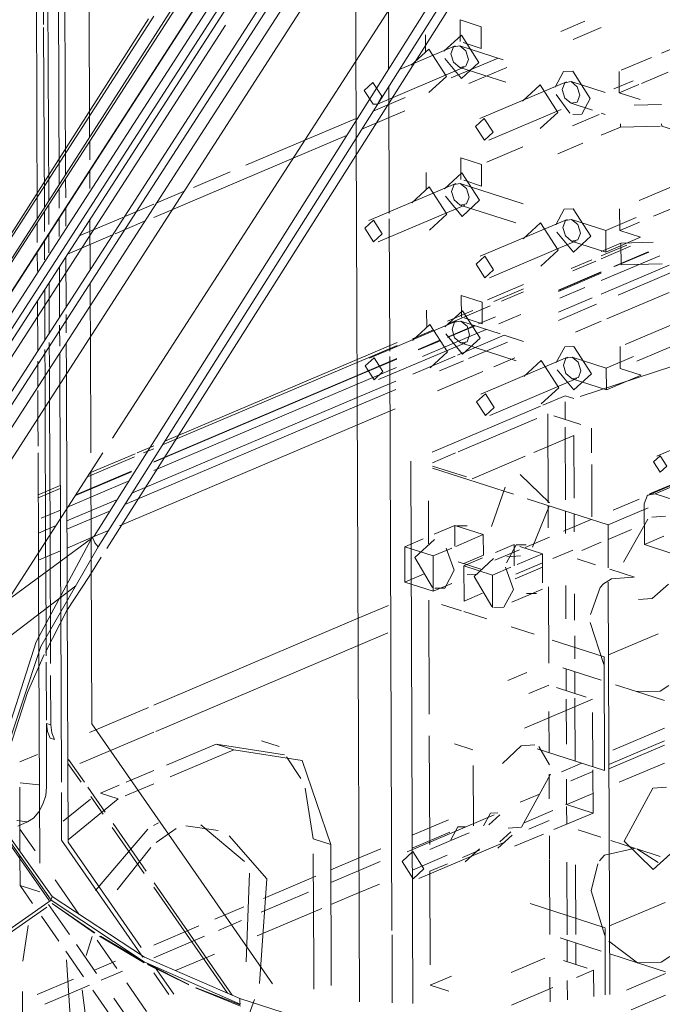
# Model space of a CAD drawing. Header units: millimetres. Extents: x -121 to 39028, y 270 to 28264.
# Tile 77 of 97: x 16362 to 16384, y 22163 to 22196. Entities that reach past the tile are written whole.
import ezdxf

# ---------------------------------------------------------------- set-up
doc = ezdxf.new("R2010")
doc.units = ezdxf.units.MM
doc.layers.add('G-XREF-____-OTLN', color=8, linetype='Continuous', lineweight=9)
doc.layers.add('M-EQPM-____-OTLN', color=50, linetype='Continuous', lineweight=20)

# ---------------------------------------------------------------- blocks, each defined once
blk = doc.blocks.new('City Class FR - City Class F_iam-V121-3D Water Left')
at = {"layer": 'G-XREF-____-OTLN'}
for p, q in [((-13489.047, 22227.26), (-13525.189, 22171.275)), ((-13524.836, 22170.835), (-13488.694, 22226.82)), ((-13488.671, 22226.83), (-13524.813, 22170.845)), ((-13524.151, 22171.155), (-13488.393, 22226.545)), ((-13488.393, 22226.545), (-13524.151, 22171.155)), ((-13488.05, 22226.52), (-13523.837, 22171.086)), ((-13522.392, 22171.185), (-13486.812, 22226.3)), ((-13521.575, 22171.214), (-13486.452, 22225.621)), ((-13510.969, 22181.922), (-13483.103, 22225.086)), ((-13523.934, 22170.53), (-13489.083, 22224.517)), ((-13488.555, 22223.139), (-13521.523, 22172.07)), ((-13513.671, 22221.936), (-13513.545, 22189.458)), ((-13520.211, 22172.216), (-13492.493, 22215.263)), ((-13513.324, 22196.094), (-13513.399, 22215.303)), ((-13511.748, 22192.257), (-13511.812, 22208.696)), ((-13512.622, 22203.884), (-13512.572, 22190.974)), ((-13512.796, 22190.626), (-13512.846, 22203.555)), ((-13513.151, 22190.073), (-13513.19, 22200.244)), ((-13511.154, 22178.149), (-13498.752, 22197.729)), ((-13502.623, 22194.85), (-13502.632, 22197.198)), ((-13524.528, 22173.18), (-13509.551, 22196.381)), ((-13501.511, 22196.572), (-13501.504, 22194.583)), ((-13525.158, 22172.234), (-13509.727, 22196.285)), ((-13507.088, 22196.072), (-13522.831, 22171.686)), ((-13498.338, 22196.022), (-13499.051, 22196.252)), ((-13499.048, 22195.509), (-13499.051, 22196.252)), ((-13498.335, 22195.279), (-13498.338, 22196.022)), ((-13495.602, 22195.858), (-13494.781, 22196.207)), ((-13513.3, 22189.841), (-13513.324, 22195.998)), ((-13500.24, 22195.748), (-13500.238, 22195.155)), ((-13499.611, 22195.179), (-13499.013, 22195.729)), ((-13495.182, 22195.588), (-13494.217, 22195.998)), ((-13499.224, 22195.366), (-13501.135, 22194.555)), ((-13498.856, 22195.192), (-13499.069, 22195.37)), ((-13497.583, 22194.89), (-13499.069, 22195.37)), ((-13498.335, 22195.279), (-13498.948, 22195.477)), ((-13491.391, 22195.437), (-13492.161, 22195.11)), ((-13500.129, 22195.255), (-13500.727, 22194.705)), ((-13499.368, 22195.095), (-13499.279, 22194.804)), ((-13498.767, 22194.901), (-13498.856, 22195.192)), ((-13502.615, 22192.819), (-13502.623, 22194.85)), ((-13499.007, 22194.243), (-13499.578, 22194.93)), ((-13499.358, 22194.264), (-13497.753, 22194.945)), ((-13499.279, 22194.804), (-13499.066, 22194.627)), ((-13492.503, 22194.965), (-13493.535, 22194.527)), ((-13501.883, 22193.368), (-13498.911, 22194.63)), ((-13499.066, 22194.627), (-13497.49, 22194.118)), ((-13498.758, 22194.07), (-13497.456, 22194.622)), ((-13495.797, 22193.949), (-13495.509, 22194.491)), ((-13495.509, 22194.491), (-13495.199, 22194.498)), ((-13493.608, 22194.481), (-13493.605, 22193.753)), ((-13492.839, 22194.078), (-13491.932, 22194.463)), ((-13502.34, 22193.833), (-13502.041, 22194.108)), ((-13502.041, 22194.108), (-13501.739, 22193.639)), ((-13495.41, 22194.136), (-13498.382, 22192.874)), ((-13496.315, 22194.024), (-13496.913, 22193.475)), ((-13495.467, 22194.099), (-13495.554, 22193.864)), ((-13495.255, 22194.139), (-13495.467, 22194.099)), ((-13494.084, 22193.761), (-13495.255, 22194.139)), ((-13493.786, 22193.887), (-13493.131, 22194.165)), ((-13493.605, 22193.753), (-13492.937, 22194.037)), ((-13502.038, 22193.365), (-13502.34, 22193.833)), ((-13501.739, 22193.639), (-13501.883, 22193.368)), ((-13501.501, 22193.974), (-13501.484, 22189.618)), ((-13495.297, 22193.057), (-13495.764, 22193.699)), ((-13495.554, 22193.864), (-13495.465, 22193.573)), ((-13493.605, 22193.753), (-13492.892, 22193.523)), ((-13501.883, 22193.368), (-13502.038, 22193.365)), ((-13502.036, 22193.127), (-13500.936, 22193.594)), ((-13495.465, 22193.573), (-13495.252, 22193.396)), ((-13495.252, 22193.396), (-13494.525, 22193.162)), ((-13492.152, 22193.361), (-13493.096, 22193.336)), ((-13502.423, 22192.514), (-13500.951, 22193.139)), ((-13498.069, 22192.137), (-13495.598, 22193.187)), ((-13494.29, 22193.015), (-13495.208, 22192.625)), ((-13494.883, 22193.019), (-13495.193, 22193.012)), ((-13494.217, 22193.062), (-13494.081, 22193.018)), ((-13504.377, 22192.133), (-13502.615, 22192.881)), ((-13502.613, 22192.213), (-13502.615, 22192.819)), ((-13493.561, 22192.58), (-13493.561, 22192.698)), ((-13492.15, 22192.698), (-13492.149, 22192.618)), ((-13504.776, 22191.515), (-13502.948, 22192.291)), ((-13493.561, 22192.58), (-13494.217, 22192.301)), ((-13492.196, 22192.617), (-13493.561, 22192.58)), ((-13490.875, 22192.207), (-13492.149, 22192.618)), ((-13511.745, 22191.458), (-13511.747, 22192.096)), ((-13506.399, 22191.275), (-13504.377, 22192.133)), ((-13502.498, 22162.612), (-13502.613, 22192.213)), ((-13494.856, 22192.03), (-13495.706, 22191.669)), ((-13496.907, 22191.904), (-13498.137, 22191.382)), ((-13508.929, 22189.752), (-13504.776, 22191.515)), ((-13498.319, 22191.304), (-13499.033, 22191.534)), ((-13499.03, 22190.791), (-13499.033, 22191.534)), ((-13498.317, 22190.561), (-13498.319, 22191.304)), ((-13511.741, 22190.482), (-13511.743, 22191.09)), ((-13508.194, 22190.513), (-13506.938, 22191.046)), ((-13500.222, 22191.029), (-13500.219, 22190.437)), ((-13499.592, 22190.461), (-13498.995, 22191.01)), ((-13512.571, 22190.82), (-13512.569, 22190.158)), ((-13499.205, 22190.648), (-13502.178, 22189.386)), ((-13498.838, 22190.474), (-13499.05, 22190.651)), ((-13496.9, 22189.957), (-13499.05, 22190.651)), ((-13498.317, 22190.561), (-13498.93, 22190.759)), ((-13490.87, 22190.932), (-13492.923, 22190.061)), ((-13512.792, 22189.805), (-13512.795, 22190.473)), ((-13509.465, 22189.973), (-13508.53, 22190.37)), ((-13500.111, 22190.536), (-13500.709, 22189.987)), ((-13499.349, 22190.377), (-13499.26, 22190.086)), ((-13498.749, 22190.183), (-13498.838, 22190.474)), ((-13510.504, 22189.532), (-13509.551, 22189.936)), ((-13498.989, 22189.524), (-13499.559, 22190.211)), ((-13499.26, 22190.086), (-13499.048, 22189.908)), ((-13492.43, 22189.526), (-13490.867, 22190.189)), ((-13513.297, 22189.01), (-13513.299, 22189.692)), ((-13513.148, 22189.245), (-13513.15, 22189.923)), ((-13512.568, 22189.813), (-13512.565, 22189.182)), ((-13509.551, 22189.488), (-13508.929, 22189.752)), ((-13501.865, 22188.65), (-13498.893, 22189.912)), ((-13499.048, 22189.908), (-13497.15, 22189.296)), ((-13495.778, 22189.23), (-13495.49, 22189.773)), ((-13495.49, 22189.773), (-13495.181, 22189.78)), ((-13493.59, 22189.778), (-13493.587, 22189.035)), ((-13513.545, 22189.312), (-13513.542, 22188.622)), ((-13512.789, 22188.83), (-13512.791, 22189.467)), ((-13512.107, 22188.851), (-13510.609, 22189.487)), ((-13511.73, 22187.701), (-13511.737, 22189.425)), ((-13510.872, 22188.927), (-13509.864, 22189.355)), ((-13501.484, 22189.438), (-13501.466, 22184.9)), ((-13495.391, 22189.417), (-13498.364, 22188.155)), ((-13496.297, 22189.306), (-13496.895, 22188.756)), ((-13495.448, 22189.38), (-13495.535, 22189.146)), ((-13495.236, 22189.421), (-13495.448, 22189.38)), ((-13494.065, 22189.043), (-13495.236, 22189.421)), ((-13494.065, 22189.043), (-13493.027, 22189.484)), ((-13493.587, 22189.035), (-13492.913, 22189.32)), ((-13495.175, 22188.294), (-13495.745, 22188.981)), ((-13495.535, 22189.146), (-13495.446, 22188.855)), ((-13494.062, 22188.3), (-13494.065, 22189.043)), ((-13493.587, 22189.035), (-13492.873, 22188.805)), ((-13513.293, 22188.035), (-13513.295, 22188.686)), ((-13513.144, 22188.27), (-13513.146, 22188.916)), ((-13512.506, 22188.233), (-13510.964, 22188.888)), ((-13498.051, 22187.419), (-13495.079, 22188.681)), ((-13495.446, 22188.855), (-13495.234, 22188.678)), ((-13495.234, 22188.678), (-13494.062, 22188.3)), ((-13493.545, 22188.605), (-13494.217, 22188.32)), ((-13492.873, 22188.805), (-13494.062, 22188.3)), ((-13492.437, 22188.635), (-13493.545, 22188.605)), ((-13493.542, 22187.862), (-13493.545, 22188.605)), ((-13513.541, 22188.305), (-13513.538, 22187.648)), ((-13493.344, 22188.54), (-13494.217, 22188.169)), ((-13493.216, 22188.498), (-13494.217, 22188.073)), ((-13492.615, 22188.305), (-13493.786, 22187.807)), ((-13493.764, 22187.801), (-13492.593, 22188.298)), ((-13512.561, 22188.148), (-13512.554, 22186.424)), ((-13494.544, 22188.03), (-13495.245, 22187.733)), ((-13494.411, 22187.991), (-13495.193, 22187.659)), ((-13492.216, 22188.176), (-13494.217, 22187.326)), ((-13512.778, 22186.077), (-13512.785, 22187.801)), ((-13494.217, 22187.625), (-13495.688, 22187)), ((-13495.688, 22186.984), (-13494.217, 22187.608)), ((-13494.217, 22187.575), (-13495.688, 22186.951)), ((-13494.217, 22186.863), (-13491.892, 22187.85)), ((-13493.638, 22186.828), (-13491.742, 22187.633)), ((-13492.131, 22187.9), (-13493.542, 22187.862)), ((-13513.133, 22185.527), (-13513.14, 22187.251)), ((-13513.282, 22185.296), (-13513.289, 22187.02)), ((-13511.725, 22186.471), (-13511.728, 22187.208)), ((-13496.889, 22187.185), (-13498.119, 22186.663)), ((-13496.888, 22187.035), (-13497.898, 22186.607)), ((-13496.888, 22186.939), (-13497.64, 22186.62)), ((-13494.787, 22187.085), (-13495.635, 22186.724)), ((-13494.029, 22186.012), (-13491.894, 22186.919)), ((-13513.534, 22186.64), (-13513.528, 22184.916)), ((-13498.301, 22186.586), (-13499.014, 22186.816)), ((-13499.012, 22186.073), (-13499.014, 22186.816)), ((-13498.298, 22185.843), (-13498.301, 22186.586)), ((-13495.685, 22186.239), (-13494.535, 22186.728)), ((-13511.721, 22185.424), (-13511.725, 22186.471)), ((-13500.203, 22186.311), (-13500.201, 22185.719)), ((-13499.574, 22185.743), (-13498.976, 22186.292)), ((-13498.622, 22186.299), (-13499.493, 22185.929)), ((-13498.022, 22186.458), (-13498.827, 22186.116)), ((-13495.684, 22185.959), (-13494.382, 22186.512)), ((-13490.822, 22186.227), (-13493.406, 22185.13)), ((-13512.553, 22186.159), (-13512.551, 22185.532)), ((-13499.187, 22185.93), (-13502.159, 22184.668)), ((-13498.827, 22186.116), (-13499.493, 22185.833)), ((-13498.819, 22185.756), (-13499.032, 22185.933)), ((-13497.681, 22185.497), (-13499.032, 22185.933)), ((-13498.298, 22185.843), (-13498.912, 22186.041)), ((-13497.845, 22186.084), (-13498.429, 22185.837)), ((-13496.972, 22186.157), (-13497.727, 22185.836)), ((-13495.106, 22185.555), (-13494.217, 22185.932)), ((-13512.774, 22185.078), (-13512.777, 22185.791)), ((-13500.093, 22185.818), (-13500.691, 22185.269)), ((-13499.972, 22185.63), (-13500.691, 22185.325)), ((-13498.56, 22185.781), (-13499.491, 22185.385)), ((-13499.491, 22185.369), (-13498.538, 22185.774)), ((-13498.161, 22185.652), (-13499.49, 22185.088)), ((-13499.331, 22185.659), (-13499.242, 22185.367)), ((-13498.73, 22185.465), (-13498.819, 22185.756)), ((-13513.129, 22184.356), (-13513.132, 22185.207)), ((-13511.706, 22181.416), (-13511.721, 22185.424)), ((-13499.745, 22185.278), (-13500.492, 22184.961)), ((-13500.484, 22184.948), (-13499.765, 22185.253)), ((-13498.971, 22184.806), (-13499.541, 22185.493)), ((-13499.242, 22185.367), (-13499.029, 22185.19)), ((-13499.145, 22184.77), (-13497.544, 22185.45)), ((-13498.77, 22184.649), (-13497.434, 22185.216)), ((-13496.881, 22185.239), (-13497.546, 22185.454)), ((-13493.002, 22184.557), (-13490.793, 22185.495)), ((-13513.277, 22184.067), (-13513.281, 22184.961)), ((-13512.55, 22185.194), (-13512.546, 22184.147)), ((-13501.21, 22185.2), (-13502.583, 22184.617)), ((-13501.213, 22185.103), (-13502.583, 22184.522)), ((-13501.847, 22183.931), (-13498.874, 22185.193)), ((-13499.49, 22185.088), (-13500.341, 22184.726)), ((-13499.029, 22185.19), (-13497.132, 22184.578)), ((-13495.76, 22184.512), (-13495.472, 22185.055)), ((-13495.472, 22185.055), (-13495.162, 22185.061)), ((-13493.571, 22185.059), (-13493.568, 22184.316)), ((-13513.526, 22184.558), (-13513.523, 22183.687)), ((-13512.769, 22183.8), (-13512.773, 22184.848)), ((-13502.583, 22184.617), (-13509.171, 22181.821)), ((-13501.228, 22184.648), (-13502.581, 22184.074)), ((-13502.581, 22184.057), (-13501.228, 22184.632)), ((-13501.465, 22184.72), (-13501.389, 22165.061)), ((-13500.678, 22184.12), (-13499.227, 22184.736)), ((-13499.763, 22184.227), (-13498.94, 22184.577)), ((-13495.373, 22184.699), (-13498.345, 22183.437)), ((-13497.9, 22184.368), (-13497.178, 22184.675)), ((-13496.279, 22184.587), (-13496.877, 22184.038)), ((-13495.43, 22184.662), (-13495.517, 22184.428)), ((-13495.218, 22184.702), (-13495.43, 22184.662)), ((-13494.047, 22184.324), (-13495.218, 22184.702)), ((-13494.047, 22184.324), (-13493.116, 22184.72)), ((-13513.124, 22183.25), (-13513.128, 22184.298)), ((-13502.583, 22184.522), (-13509.253, 22181.69)), ((-13501.238, 22184.346), (-13502.58, 22183.776)), ((-13499.826, 22183.551), (-13498.275, 22184.209)), ((-13495.157, 22183.575), (-13495.727, 22184.262)), ((-13495.517, 22184.428), (-13495.428, 22184.137)), ((-13494.94, 22183.354), (-13491.737, 22184.399)), ((-13494.044, 22183.581), (-13494.047, 22184.324)), ((-13493.568, 22184.316), (-13492.855, 22184.086)), ((-13513.273, 22183.019), (-13513.277, 22184.053)), ((-13512.546, 22184.147), (-13512.528, 22179.507)), ((-13502.581, 22184.074), (-13509.551, 22181.115)), ((-13509.551, 22181.098), (-13502.581, 22184.057)), ((-13502.578, 22183.313), (-13501.253, 22183.875)), ((-13498.033, 22182.701), (-13495.06, 22183.963)), ((-13495.428, 22184.137), (-13495.215, 22183.959)), ((-13495.215, 22183.959), (-13494.044, 22183.581)), ((-13492.855, 22184.086), (-13494.044, 22183.581)), ((-13513.522, 22183.554), (-13513.519, 22182.638)), ((-13512.751, 22179.161), (-13512.769, 22183.8)), ((-13502.58, 22183.776), (-13509.551, 22180.816)), ((-13502.577, 22183.033), (-13501.262, 22183.591)), ((-13513.106, 22178.611), (-13513.124, 22183.25)), ((-13510.297, 22180.036), (-13502.578, 22183.313)), ((-13496.225, 22183.054), (-13495.46, 22183.379)), ((-13495.46, 22183.379), (-13495.16, 22183.282)), ((-13513.255, 22178.38), (-13513.273, 22183.019)), ((-13510.539, 22179.653), (-13502.577, 22183.033)), ((-13502.575, 22182.384), (-13501.284, 22182.932)), ((-13500.012, 22181.447), (-13496.297, 22183.024)), ((-13495.46, 22183.167), (-13495.457, 22182.563)), ((-13513.519, 22182.638), (-13513.515, 22181.648)), ((-13499.126, 22181.451), (-13496.429, 22182.596)), ((-13496.053, 22182.755), (-13496.042, 22179.703)), ((-13495.85, 22182.69), (-13494.918, 22182.389)), ((-13510.721, 22178.926), (-13502.575, 22182.384)), ((-13495.456, 22182.306), (-13495.447, 22179.811)), ((-13494.549, 22181.422), (-13494.552, 22182.271)), ((-13489.679, 22182.433), (-13492.321, 22181.312)), ((-13495.156, 22182.014), (-13496.524, 22181.434)), ((-13495.155, 22182.013), (-13495.147, 22179.87)), ((-13509.551, 22181.659), (-13510.124, 22181.416)), ((-13509.551, 22181.563), (-13509.898, 22181.416)), ((-13514.544, 22176.383), (-13511.295, 22181.416)), ((-13513.514, 22181.416), (-13513.501, 22177.999)), ((-13510.206, 22181.285), (-13511.823, 22180.599)), ((-13510.183, 22181.391), (-13511.738, 22180.731)), ((-13500.002, 22181.079), (-13499.208, 22181.416)), ((-13496.826, 22181.305), (-13498.647, 22180.532)), ((-13500.673, 22162.559), (-13500.745, 22181.136)), ((-13499.999, 22180.968), (-13498.84, 22180.594)), ((-13497.228, 22180.001), (-13499.997, 22180.895)), ((-13494.543, 22179.845), (-13494.547, 22181.02)), ((-13512.236, 22179.958), (-13510.318, 22180.773)), ((-13510.314, 22180.791), (-13512.222, 22179.981)), ((-13511.694, 22178.487), (-13511.703, 22180.784)), ((-13496.994, 22180.676), (-13495.998, 22179.703)), ((-13491.122, 22180.603), (-13492.654, 22179.952)), ((-13492.372, 22180.017), (-13491.082, 22180.565)), ((-13512.756, 22180.299), (-13513.509, 22179.979)), ((-13512.755, 22180.203), (-13513.508, 22179.883)), ((-13510.448, 22180.435), (-13512.487, 22179.57)), ((-13497.979, 22178.895), (-13497.513, 22180.247)), ((-13491.473, 22180.477), (-13492.566, 22180.013)), ((-13493.988, 22178.955), (-13496.761, 22179.85)), ((-13494.54, 22179.233), (-13494.543, 22179.845)), ((-13492.922, 22179.839), (-13493.81, 22179.462)), ((-13492.372, 22180.017), (-13491.112, 22179.611)), ((-13512.528, 22179.507), (-13512.521, 22177.871)), ((-13512.526, 22179.089), (-13510.85, 22179.801)), ((-13500.138, 22178.309), (-13500.144, 22179.782)), ((-13496, 22179.6), (-13496.573, 22178.189)), ((-13496.041, 22179.618), (-13496.038, 22178.854)), ((-13492.614, 22179.539), (-13493.988, 22178.955)), ((-13492.74, 22178.281), (-13492.746, 22179.667)), ((-13512.752, 22179.457), (-13513.41, 22179.178)), ((-13512.746, 22177.706), (-13512.751, 22179.161)), ((-13512.525, 22178.809), (-13511.094, 22179.417)), ((-13494.564, 22179.141), (-13495.516, 22178.737)), ((-13495.445, 22179.426), (-13495.442, 22178.662)), ((-13495.145, 22179.329), (-13495.142, 22178.713)), ((-13492.622, 22179.153), (-13493.458, 22177.674)), ((-13492.023, 22179.257), (-13492.489, 22179.222)), ((-13513.504, 22178.674), (-13512.9, 22178.931)), ((-13499.939, 22178.635), (-13499.236, 22178.933)), ((-13499.236, 22178.933), (-13499.234, 22178.227)), ((-13498.26, 22178.618), (-13499.236, 22178.933)), ((-13499.166, 22178.919), (-13498.817, 22178.926)), ((-13493.988, 22178.955), (-13493.982, 22177.482)), ((-13513.102, 22177.444), (-13513.106, 22178.611)), ((-13512.522, 22178.161), (-13511.683, 22178.517)), ((-13511.692, 22177.789), (-13511.694, 22178.487)), ((-13511.683, 22178.517), (-13511.099, 22178.765)), ((-13500.954, 22178.204), (-13500.32, 22178.473)), ((-13499.205, 22178.217), (-13498.26, 22178.618)), ((-13498.258, 22177.912), (-13498.26, 22178.618)), ((-13495.997, 22178.533), (-13496.824, 22178.182)), ((-13493.186, 22178.796), (-13493.986, 22178.457)), ((-13492.08, 22178.561), (-13492.74, 22178.281)), ((-13513.251, 22177.334), (-13513.255, 22178.38)), ((-13500.949, 22176.996), (-13500.954, 22178.204)), ((-13500.954, 22178.204), (-13499.978, 22177.889)), ((-13499.978, 22177.889), (-13499.344, 22178.158)), ((-13499.255, 22177.398), (-13499.531, 22178.158)), ((-13497.841, 22178.01), (-13497.209, 22178.279)), ((-13497.463, 22177.654), (-13497.139, 22178.265)), ((-13497.209, 22178.279), (-13497.207, 22177.551)), ((-13497.139, 22178.265), (-13496.79, 22178.272)), ((-13496.233, 22177.964), (-13497.007, 22178.213)), ((-13494.217, 22178.359), (-13494.885, 22178.075)), ((-13491.8, 22177.977), (-13492.74, 22178.281)), ((-13513.501, 22177.999), (-13513.498, 22177.153)), ((-13513.5, 22177.746), (-13512.747, 22178.065)), ((-13512.521, 22177.871), (-13512.515, 22176.353)), ((-13511.768, 22177.18), (-13511.348, 22177.844)), ((-13511.67, 22172.141), (-13511.692, 22177.789)), ((-13499.978, 22177.889), (-13499.973, 22176.681)), ((-13498.258, 22177.912), (-13498.928, 22177.627)), ((-13498.927, 22177.55), (-13498.293, 22177.819)), ((-13497.025, 22178.097), (-13497.868, 22177.739)), ((-13496.983, 22177.889), (-13497.449, 22177.855)), ((-13497.1, 22177.596), (-13496.233, 22177.964)), ((-13496.23, 22176.971), (-13496.233, 22177.964)), ((-13495.875, 22177.802), (-13495.193, 22178.091)), ((-13494.42, 22177.59), (-13495.044, 22177.791)), ((-13512.739, 22175.964), (-13512.746, 22177.706)), ((-13499.122, 22177.69), (-13498.31, 22177.428)), ((-13498.922, 22176.342), (-13498.927, 22177.55)), ((-13498.927, 22177.55), (-13497.951, 22177.235)), ((-13497.951, 22177.235), (-13497.317, 22177.504)), ((-13497.228, 22176.744), (-13497.504, 22177.504)), ((-13496.232, 22177.503), (-13497.174, 22177.103)), ((-13497.15, 22177.26), (-13496.236, 22177.648)), ((-13513.498, 22177.153), (-13513.488, 22174.569)), ((-13513.243, 22175.086), (-13513.251, 22177.334)), ((-13513.094, 22175.345), (-13513.102, 22177.444)), ((-13500.315, 22177.265), (-13500.949, 22176.996)), ((-13499.579, 22176.788), (-13499.255, 22177.398)), ((-13498.462, 22177.262), (-13498.811, 22177.255)), ((-13497.951, 22177.235), (-13497.946, 22176.124)), ((-13493.082, 22177.158), (-13493.929, 22177.432)), ((-13493.871, 22177.105), (-13493.123, 22177.159)), ((-13499.973, 22176.681), (-13500.949, 22176.996)), ((-13499.973, 22176.681), (-13499.339, 22176.95)), ((-13499.927, 22176.781), (-13499.579, 22176.788)), ((-13496.031, 22176.835), (-13496.02, 22174.21)), ((-13495.435, 22176.879), (-13495.431, 22175.739)), ((-13494.584, 22175.884), (-13494.26, 22176.804)), ((-13494.26, 22176.804), (-13494.145, 22176.931)), ((-13494.145, 22176.931), (-13493.871, 22177.105)), ((-13493.98, 22176.989), (-13493.925, 22162.869)), ((-13492.478, 22176.436), (-13491.918, 22176.919)), ((-13498.288, 22176.611), (-13498.922, 22176.342)), ((-13497.552, 22176.134), (-13497.228, 22176.744)), ((-13497.285, 22176.308), (-13496.229, 22176.756)), ((-13496.435, 22176.608), (-13496.784, 22176.601)), ((-13495.134, 22176.596), (-13495.131, 22175.693)), ((-13492.944, 22176.401), (-13492.478, 22176.436)), ((-13512.515, 22176.353), (-13512.483, 22168.078)), ((-13501.504, 22176.195), (-13502.549, 22175.752)), ((-13500.116, 22172.472), (-13500.131, 22176.373)), ((-13499.692, 22176.231), (-13499.012, 22176.012)), ((-13497.9, 22176.126), (-13497.552, 22176.134)), ((-13512.716, 22170.134), (-13512.739, 22175.964)), ((-13498.925, 22175.983), (-13498.144, 22175.731)), ((-13502.549, 22175.752), (-13509.551, 22172.779)), ((-13497.303, 22175.46), (-13496.523, 22175.208)), ((-13494.599, 22175.606), (-13494.134, 22174.172)), ((-13513.089, 22174.203), (-13513.094, 22175.345)), ((-13501.534, 22175.252), (-13502.545, 22174.823)), ((-13495.129, 22175.147), (-13495.126, 22174.366)), ((-13493.97, 22174.5), (-13492.275, 22175.22)), ((-13513.24, 22174.47), (-13513.243, 22175.086)), ((-13502.545, 22174.823), (-13509.477, 22171.88)), ((-13495.904, 22175.009), (-13494.125, 22174.434)), ((-13513.488, 22174.569), (-13513.46, 22167.359)), ((-13494.109, 22170.533), (-13494.125, 22174.434)), ((-13513.232, 22172.258), (-13513.239, 22174.25)), ((-13513.081, 22172.103), (-13513.088, 22173.795)), ((-13496.773, 22173.891), (-13497.416, 22173.618)), ((-13495.54, 22174.055), (-13494.217, 22173.628)), ((-13495.424, 22174.018), (-13495.421, 22173.275)), ((-13495.124, 22173.921), (-13495.121, 22173.178)), ((-13496.698, 22173.178), (-13496.017, 22173.467)), ((-13493.727, 22173.47), (-13493.017, 22173.241)), ((-13492.204, 22173.259), (-13491.905, 22173.453)), ((-13495.754, 22173.382), (-13494.739, 22173.055)), ((-13493.017, 22173.241), (-13492.204, 22173.259)), ((-13493.017, 22173.241), (-13492.058, 22172.932)), ((-13494.516, 22172.983), (-13496.854, 22171.99)), ((-13495.42, 22172.981), (-13495.414, 22171.439)), ((-13495.12, 22173.013), (-13495.112, 22170.857)), ((-13509.734, 22172.701), (-13511.755, 22171.843)), ((-13496.014, 22172.561), (-13496.008, 22171.146)), ((-13494.507, 22170.662), (-13494.514, 22172.523)), ((-13513.223, 22169.984), (-13513.231, 22172.152)), ((-13513.231, 22172.152), (-13513.081, 22172.103)), ((-13505.483, 22163.233), (-13511.67, 22172.141)), ((-13509.551, 22171.849), (-13512.081, 22170.775)), ((-13500.098, 22168.002), (-13500.113, 22171.729)), ((-13492.054, 22171.986), (-13493.827, 22171.234)), ((-13513.097, 22171.65), (-13512.947, 22171.602)), ((-13507.409, 22171.444), (-13509.113, 22170.72)), ((-13505.069, 22171.075), (-13507.409, 22171.444)), ((-13507.409, 22171.444), (-13506.809, 22171.25)), ((-13505.255, 22171.364), (-13505.856, 22171.558)), ((-13499.246, 22171.449), (-13498.623, 22171.248)), ((-13497.605, 22170.773), (-13496.958, 22171.388)), ((-13496.958, 22171.388), (-13496.492, 22171.422)), ((-13493.956, 22170.741), (-13492.052, 22171.549)), ((-13492.052, 22171.549), (-13493.956, 22170.741)), ((-13492.052, 22171.407), (-13493.955, 22170.599)), ((-13513.538, 22171.086), (-13514.139, 22170.831)), ((-13508.989, 22170.324), (-13506.809, 22171.25)), ((-13496.42, 22171.279), (-13494.109, 22170.533)), ((-13496.362, 22171.361), (-13495.991, 22170.734)), ((-13512.494, 22170.782), (-13512.044, 22170.134)), ((-13512.468, 22170.913), (-13511.927, 22170.134)), ((-13504.507, 22170.269), (-13505.002, 22171.007)), ((-13498.609, 22170.708), (-13498.601, 22168.638)), ((-13494.886, 22170.784), (-13495.578, 22170.49)), ((-13492.049, 22170.795), (-13493.606, 22170.134)), ((-13509.551, 22170.534), (-13510.493, 22170.134)), ((-13495.961, 22170.415), (-13496.947, 22168.601)), ((-13496.006, 22170.415), (-13496.002, 22169.566)), ((-13495.258, 22170.188), (-13494.506, 22170.507)), ((-13494.506, 22170.507), (-13495.258, 22170.188)), ((-13494.501, 22169.082), (-13494.506, 22170.557)), ((-13513.485, 22170.052), (-13514.131, 22170.119)), ((-13510.732, 22170.033), (-13511.373, 22169.761)), ((-13510.528, 22169.671), (-13509.551, 22170.086)), ((-13495.409, 22170.237), (-13495.406, 22169.374)), ((-13514.145, 22169.972), (-13514.136, 22167.771)), ((-13512.708, 22168.151), (-13512.715, 22169.783)), ((-13511.812, 22169.968), (-13511.22, 22169.115)), ((-13511.373, 22169.761), (-13510.772, 22169.567)), ((-13504.089, 22168.202), (-13504.369, 22169.936)), ((-13497, 22169.448), (-13496.333, 22169.732)), ((-13496.333, 22169.732), (-13497, 22169.448)), ((-13494.503, 22169.753), (-13495.401, 22169.372)), ((-13491.987, 22169.969), (-13492.453, 22169.934)), ((-13512.657, 22168.805), (-13511.722, 22169.552)), ((-13512.484, 22168.164), (-13510.772, 22169.567)), ((-13511.704, 22169.645), (-13511.288, 22169.046)), ((-13494.501, 22169.082), (-13495.449, 22169.388)), ((-13497.892, 22169.017), (-13500.864, 22167.755)), ((-13498.252, 22168.64), (-13498.018, 22169.081)), ((-13497.698, 22169.021), (-13498.072, 22168.678)), ((-13498.018, 22169.081), (-13497.767, 22169.086)), ((-13495.881, 22169.169), (-13496.866, 22168.75)), ((-13495.839, 22168.514), (-13494.501, 22169.082)), ((-13495.406, 22169.301), (-13495.403, 22168.698)), ((-13514.242, 22168.82), (-13513.88, 22168.775)), ((-13513.88, 22168.775), (-13514.21, 22168.635)), ((-13510.945, 22168.72), (-13509.816, 22167.095)), ((-13509.384, 22168.745), (-13509.557, 22168.657)), ((-13499.456, 22168.844), (-13500.695, 22168.318)), ((-13496.705, 22168.523), (-13495.999, 22168.823)), ((-13514.139, 22168.533), (-13513.619, 22167.784)), ((-13514.139, 22168.533), (-13513.619, 22167.784)), ((-13509.753, 22168.528), (-13511.545, 22166.428)), ((-13510.972, 22168.591), (-13509.875, 22167.012)), ((-13509.469, 22168.074), (-13508.783, 22168.551)), ((-13508.457, 22168.642), (-13507.34, 22168.481)), ((-13506.447, 22167.426), (-13507.941, 22168.675)), ((-13500.693, 22167.881), (-13499.403, 22168.429)), ((-13499.403, 22168.429), (-13500.693, 22167.881)), ((-13499.135, 22168.607), (-13499.369, 22168.166)), ((-13498.747, 22168.401), (-13499.369, 22168.137)), ((-13498.883, 22168.612), (-13499.135, 22168.607)), ((-13497.695, 22168.092), (-13497.321, 22168.435)), ((-13496.947, 22168.601), (-13497.413, 22168.567)), ((-13497.188, 22167.941), (-13496.2, 22168.36)), ((-13494.235, 22168.254), (-13495.008, 22168.503)), ((-13514.606, 22168.286), (-13513.068, 22166.095)), ((-13513.14, 22166.086), (-13514.511, 22168.048)), ((-13509.924, 22164.142), (-13512.708, 22168.151)), ((-13509.98, 22164.474), (-13512.483, 22168.078)), ((-13503.488, 22168.008), (-13504.089, 22168.202)), ((-13503.469, 22163.167), (-13503.488, 22168.008)), ((-13500.474, 22166.834), (-13497.501, 22168.096)), ((-13499.369, 22168.137), (-13500.098, 22167.828)), ((-13497.276, 22168.325), (-13497.762, 22167.879)), ((-13495.997, 22168.295), (-13495.994, 22167.488)), ((-13493.046, 22167.87), (-13493.893, 22168.144)), ((-13510.805, 22166.452), (-13509.647, 22167.904)), ((-13504.087, 22167.686), (-13504.072, 22163.863)), ((-13501.776, 22167.859), (-13502.517, 22167.544)), ((-13498.978, 22167.559), (-13498.393, 22167.807)), ((-13498.879, 22167.405), (-13498.393, 22167.851)), ((-13492.996, 22167.854), (-13492.271, 22167.389)), ((-13492.198, 22167.597), (-13492.996, 22167.854)), ((-13492.442, 22167.148), (-13491.848, 22167.679)), ((-13514.135, 22167.616), (-13514.132, 22166.603)), ((-13502.517, 22167.544), (-13503.485, 22167.133)), ((-13502.515, 22167.107), (-13501.79, 22167.415)), ((-13501.79, 22167.415), (-13502.515, 22167.107)), ((-13499.496, 22167.634), (-13500.69, 22167.127)), ((-13500.095, 22167.085), (-13499.492, 22167.341)), ((-13495.994, 22167.469), (-13495.984, 22164.922)), ((-13495.398, 22167.397), (-13495.389, 22164.91)), ((-13494.565, 22166.412), (-13494.337, 22167.339)), ((-13506.388, 22163.985), (-13506.274, 22167.025)), ((-13503.483, 22166.696), (-13502.515, 22167.107)), ((-13502.515, 22167.107), (-13503.483, 22166.696)), ((-13500.082, 22163.876), (-13500.095, 22167.085)), ((-13495.098, 22167.308), (-13495.089, 22164.92)), ((-13512.927, 22166.788), (-13512.114, 22165.617)), ((-13512.927, 22166.788), (-13512.114, 22165.617)), ((-13509.534, 22166.689), (-13506.863, 22162.843)), ((-13503.994, 22166.917), (-13505.787, 22166.156)), ((-13513.456, 22166.385), (-13514.132, 22166.603)), ((-13514.132, 22166.603), (-13513.702, 22165.985)), ((-13509.551, 22166.544), (-13507.03, 22162.915)), ((-13505.866, 22165.684), (-13504.247, 22166.372)), ((-13504.247, 22166.372), (-13505.866, 22165.684)), ((-13502.512, 22166.353), (-13503.48, 22165.942)), ((-13501.815, 22166.649), (-13502.512, 22166.353)), ((-13494.565, 22166.412), (-13494.098, 22164.884)), ((-13513.061, 22166.126), (-13513.068, 22166.095)), ((-13513.053, 22166.157), (-13513.061, 22166.126)), ((-13511.58, 22164.963), (-13513.028, 22165.984)), ((-13513.028, 22165.984), (-13511.565, 22164.981)), ((-13493.934, 22165.212), (-13492.031, 22166.02)), ((-13517.117, 22163.141), (-13513.218, 22165.852)), ((-13513.156, 22165.953), (-13512.437, 22164.917)), ((-13506.469, 22165.867), (-13507.458, 22165.447)), ((-13503.797, 22165.808), (-13506.003, 22164.871)), ((-13496.658, 22165.976), (-13494.088, 22165.146)), ((-13513.403, 22165.553), (-13512.805, 22164.693)), ((-13507.337, 22165.06), (-13506.548, 22165.395)), ((-13506.548, 22165.395), (-13507.337, 22165.06)), ((-13514.041, 22164.005), (-13513.856, 22165.227)), ((-13508.008, 22165.213), (-13509.551, 22164.558)), ((-13494.08, 22162.85), (-13494.088, 22165.13)), ((-13511.87, 22164.2), (-13511.658, 22164.856)), ((-13511.496, 22164.727), (-13510.818, 22163.751)), ((-13511.496, 22164.727), (-13510.818, 22163.751)), ((-13509.88, 22163.949), (-13511.416, 22164.858)), ((-13511.375, 22164.863), (-13509.882, 22163.988)), ((-13509.551, 22164.12), (-13507.809, 22164.86)), ((-13507.809, 22164.86), (-13509.551, 22164.12)), ((-13501.388, 22164.903), (-13501.379, 22162.58)), ((-13495.629, 22164.807), (-13494.217, 22164.352)), ((-13495.388, 22164.73), (-13495.385, 22163.987)), ((-13495.088, 22164.633), (-13495.085, 22163.89)), ((-13493.96, 22164.689), (-13492.981, 22163.953)), ((-13512.564, 22164.346), (-13511.958, 22163.474)), ((-13512.2, 22164.576), (-13511.51, 22163.583)), ((-13512.538, 22164.05), (-13512.379, 22161.615)), ((-13510.862, 22164.001), (-13511.587, 22163.694)), ((-13507.465, 22164.251), (-13508.805, 22163.682)), ((-13497.302, 22163.618), (-13496.154, 22164.106)), ((-13495.51, 22164.027), (-13494.703, 22163.767)), ((-13493.931, 22164.26), (-13492.981, 22163.953)), ((-13492.981, 22163.953), (-13492.168, 22163.971)), ((-13492.168, 22163.971), (-13491.868, 22164.165)), ((-13511.352, 22163.355), (-13510.62, 22163.666)), ((-13510.62, 22163.666), (-13511.352, 22163.355)), ((-13509.777, 22163.93), (-13508.351, 22163.201)), ((-13508.349, 22163.196), (-13509.769, 22163.889)), ((-13508.869, 22162.874), (-13509.529, 22163.824)), ((-13504.072, 22163.853), (-13504.069, 22163.042)), ((-13494.48, 22163.695), (-13495.07, 22163.444)), ((-13494.476, 22162.8), (-13494.48, 22163.695)), ((-13492.981, 22163.953), (-13492.022, 22163.644)), ((-13512.301, 22163.391), (-13513.544, 22162.863)), ((-13509.037, 22162.864), (-13509.551, 22163.604)), ((-13499.351, 22163.493), (-13500.08, 22163.184)), ((-13495.979, 22163.455), (-13495.975, 22162.611)), ((-13495.383, 22163.341), (-13495.38, 22162.686)), ((-13493.359, 22163.017), (-13492.022, 22163.585)), ((-13514.054, 22162.965), (-13514.049, 22161.67)), ((-13513.288, 22162.534), (-13511.757, 22163.184)), ((-13511.757, 22163.184), (-13513.288, 22162.534)), ((-13511.819, 22161.572), (-13512.007, 22163.024)), ((-13511.634, 22163.007), (-13510.719, 22161.689)), ((-13510.478, 22163.262), (-13509.796, 22162.28)), ((-13510.478, 22163.262), (-13509.796, 22162.28)), ((-13508.126, 22163.096), (-13506.584, 22162.467)), ((-13506.589, 22162.512), (-13508.098, 22163.087)), ((-13500.08, 22163.184), (-13499.44, 22162.977)), ((-13495.883, 22163.099), (-13497.298, 22162.498)), ((-13510.919, 22162.733), (-13510.356, 22161.922)), ((-13506.606, 22162.732), (-13402.879, 22129.261)), ((-13506.098, 22162.695), (-13506.605, 22161.289)), ((-13492.019, 22162.842), (-13493.195, 22162.342))]:
    blk.add_line(p, q, dxfattribs=at)
for points in [[(-13490.603, 22225.287, 0), (-13507.855, 22198.307, 0), (-13525.212, 22171.265, 0)], [(-13489.083, 22224.517, 0), (-13507.153, 22196.524, 0), (-13525.224, 22168.532, 0)], [(-13511.596, 22178.572, 0), (-13499.121, 22198.363, 0), (-13486.645, 22218.154, 0)], [(-13486.443, 22217.835, 0), (-13498.951, 22198.016, 0), (-13511.458, 22178.196, 0)], [(-13499.013, 22195.729, 0), (-13498.409, 22194.792, 0), (-13499.007, 22194.243, 0)], [(-13499.069, 22195.37, 0), (-13499.281, 22195.329, 0), (-13499.368, 22195.095, 0)], [(-13500.124, 22193.769, 0), (-13499.526, 22194.318, 0), (-13500.129, 22195.255, 0)], [(-13499.066, 22194.627, 0), (-13498.854, 22194.667, 0), (-13498.767, 22194.901, 0)], [(-13495.199, 22194.498, 0), (-13494.595, 22193.561, 0), (-13494.883, 22193.019, 0)], [(-13496.31, 22192.538, 0), (-13495.712, 22193.087, 0), (-13496.315, 22194.024, 0)], [(-13494.953, 22193.671, 0), (-13495.042, 22193.962, 0), (-13495.255, 22194.139, 0)], [(-13495.252, 22193.396, 0), (-13495.04, 22193.436, 0), (-13494.953, 22193.671, 0)], [(-13498.526, 22192.602, 0), (-13498.227, 22192.877, 0), (-13497.925, 22192.409, 0)], [(-13497.925, 22192.409, 0), (-13498.224, 22192.134, 0), (-13498.526, 22192.602, 0)], [(-13498.995, 22191.01, 0), (-13498.391, 22190.074, 0), (-13498.989, 22189.524, 0)], [(-13499.05, 22190.651, 0), (-13499.262, 22190.611, 0), (-13499.349, 22190.377, 0)], [(-13500.105, 22189.05, 0), (-13499.508, 22189.6, 0), (-13500.111, 22190.536, 0)], [(-13499.048, 22189.908, 0), (-13498.836, 22189.949, 0), (-13498.749, 22190.183, 0)], [(-13495.181, 22189.78, 0), (-13494.577, 22188.843, 0), (-13495.175, 22188.294, 0)], [(-13502.322, 22189.115, 0), (-13502.023, 22189.389, 0), (-13501.721, 22188.921, 0)], [(-13496.291, 22187.82, 0), (-13495.694, 22188.369, 0), (-13496.297, 22189.306, 0)], [(-13494.935, 22188.952, 0), (-13495.024, 22189.243, 0), (-13495.236, 22189.421, 0)], [(-13501.721, 22188.921, 0), (-13502.02, 22188.646, 0), (-13502.322, 22189.115, 0)], [(-13495.234, 22188.678, 0), (-13495.022, 22188.718, 0), (-13494.935, 22188.952, 0)], [(-13498.508, 22187.884, 0), (-13498.209, 22188.159, 0), (-13497.907, 22187.69, 0)], [(-13497.907, 22187.69, 0), (-13498.206, 22187.416, 0), (-13498.508, 22187.884, 0)], [(-13498.976, 22186.292, 0), (-13498.373, 22185.355, 0), (-13498.971, 22184.806, 0)], [(-13499.032, 22185.933, 0), (-13499.244, 22185.893, 0), (-13499.331, 22185.659, 0)], [(-13500.087, 22184.332, 0), (-13499.489, 22184.881, 0), (-13500.093, 22185.818, 0)], [(-13499.029, 22185.19, 0), (-13498.817, 22185.23, 0), (-13498.73, 22185.465, 0)], [(-13495.162, 22185.061, 0), (-13494.559, 22184.125, 0), (-13495.157, 22183.575, 0)], [(-13502.303, 22184.397, 0), (-13502.005, 22184.671, 0), (-13501.703, 22184.203, 0)], [(-13496.273, 22183.101, 0), (-13495.675, 22183.651, 0), (-13496.279, 22184.587, 0)], [(-13494.916, 22184.234, 0), (-13495.005, 22184.525, 0), (-13495.218, 22184.702, 0)], [(-13501.703, 22184.203, 0), (-13502.002, 22183.928, 0), (-13502.303, 22184.397, 0)], [(-13495.215, 22183.959, 0), (-13495.003, 22184, 0), (-13494.916, 22184.234, 0)], [(-13498.489, 22183.166, 0), (-13498.191, 22183.44, 0), (-13497.889, 22182.972, 0)], [(-13497.889, 22182.972, 0), (-13498.188, 22182.697, 0), (-13498.489, 22183.166, 0)], [(-13492.429, 22181.108, 0), (-13492.205, 22181.314, 0), (-13491.978, 22180.963, 0)], [(-13491.978, 22180.963, 0), (-13492.202, 22180.757, 0), (-13492.429, 22181.108, 0)], [(-13492.746, 22179.674, 0), (-13492.637, 22179.967, 0), (-13492.372, 22180.017, 0)], [(-13511.683, 22178.487, 0), (-13518.457, 22173.506, 0), (-13525.224, 22168.532, 0)], [(-13511.684, 22178.487, 0), (-13513.586, 22174.947, 0), (-13514.887, 22170.901, 0)], [(-13511.683, 22178.487, 0), (-13511.639, 22178.53, 0), (-13511.596, 22178.572, 0)], [(-13511.644, 22178.496, 0), (-13511.566, 22178.343, 0), (-13511.458, 22178.196, 0)], [(-13511.458, 22178.196, 0), (-13513.417, 22174.782, 0), (-13514.743, 22170.788, 0)], [(-13499.934, 22178.452, 0), (-13500.606, 22177.835, 0), (-13500, 22176.809, 0)], [(-13497.907, 22177.798, 0), (-13498.579, 22177.18, 0), (-13497.973, 22176.155, 0)], [(-13513.259, 22174.594, 0), (-13512.53, 22176.023, 0), (-13511.768, 22177.18, 0)], [(-13512.218, 22176.86, 0), (-13516.747, 22173.412, 0), (-13521.723, 22169.869, 0)], [(-13514.685, 22170.682, 0), (-13513.881, 22173.212, 0), (-13513.301, 22174.508, 0)], [(-13513.231, 22172.152, 0), (-13513.196, 22171.872, 0), (-13513.097, 22171.65, 0)], [(-13513.081, 22172.103, 0), (-13513.046, 22171.824, 0), (-13512.947, 22171.602, 0)], [(-13506.809, 22171.25, 0), (-13504.468, 22170.881, 0), (-13503.488, 22168.008, 0)], [(-13514.743, 22170.788, 0), (-13514.514, 22168.303, 0), (-13513.034, 22166.222, 0)], [(-13513.88, 22168.775, 0), (-13513.676, 22168.907, 0), (-13513.492, 22169.117, 0), (-13513.347, 22169.385, 0), (-13513.254, 22169.684, 0), (-13513.223, 22169.984, 0)], [(-13492.453, 22169.934, 0), (-13493.438, 22168.12, 0), (-13492.442, 22167.148, 0)], [(-13506.965, 22168.303, 0), (-13505.673, 22166.831, 0), (-13505.934, 22163.236, 0)], [(-13501.044, 22167.416, 0), (-13500.671, 22167.759, 0), (-13500.294, 22167.174, 0)], [(-13494.276, 22167.444, 0), (-13494.109, 22167.643, 0), (-13493.087, 22167.871, 0)], [(-13500.294, 22167.174, 0), (-13500.667, 22166.83, 0), (-13501.044, 22167.416, 0)], [(-13513.068, 22166.095, 0), (-13519.041, 22161.913, 0), (-13525.013, 22157.732, 0)], [(-13513.068, 22166.095, 0), (-13509.88, 22163.978, 0), (-13506.588, 22162.528, 0)], [(-13513.034, 22166.222, 0), (-13513.044, 22166.189, 0), (-13513.053, 22166.157, 0)], [(-13513.034, 22166.222, 0), (-13509.87, 22164.142, 0), (-13506.606, 22162.732, 0)], [(-13506.606, 22162.732, 0), (-13506.602, 22162.627, 0), (-13506.588, 22162.528, 0)]]:
    blk.add_polyline3d(points, dxfattribs=at)
blk = doc.blocks.new('City Class FR - City Class 25 FR-V122-3D Water Left')
blk.add_blockref('City Class FR - City Class F_iam-V121-3D Water Left', (0, 0))

msp = doc.modelspace()

# ---------------------------------------------------------------- block references
at = {"layer": 'M-EQPM-____-OTLN'}
msp.add_blockref('City Class FR - City Class 25 FR-V122-3D Water Left', (29876.3, 0), dxfattribs=at)

doc.saveas('drawing.dxf')
